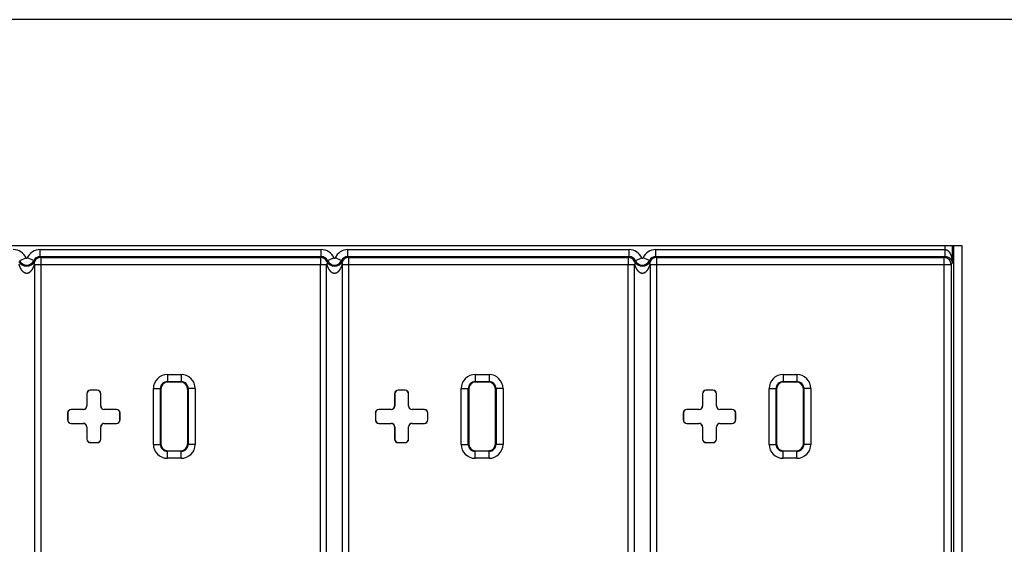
# Model space of a CAD drawing. Header units: inches. Extents: x 0 to 34, y 0 to 22.
# Tile 31 of 60: x 21.9 to 23.4, y 8.5 to 9.3. Entities that reach past the tile are written whole.
import ezdxf

# ---------------------------------------------------------------- set-up
doc = ezdxf.new("R2010")
doc.units = ezdxf.units.IN
doc.header["$LTSCALE"] = 1.87
doc.header["$MEASUREMENT"] = 0
doc.layers.get('0').update_dxf_attribs({"linetype": 'CONTINUOUS'})

msp = doc.modelspace()

# ---------------------------------------------------------------- linework, layer by layer
at = {"color": 7, "linetype": 'CONTINUOUS'}
for p, q in [((25.5488, 9.2752), (6.9238, 9.2752)), ((23.2933, 8.9522), (9.1993, 8.9522)), ((23.2694, 8.9467), (23.2694, 8.9522)), ((23.2793, 8.9522), (23.2793, 8.9271)), ((23.2812, 8.9522), (23.2812, 8.1502)), ((23.2933, 8.1502), (23.2933, 8.9522)), ((21.9756, 8.9467), (22.3773, 8.9467)), ((21.9756, 8.9367), (21.9756, 8.9467)), ((21.9756, 8.9367), (22.3773, 8.9367)), ((22.3773, 8.9367), (22.3773, 8.9467)), ((22.4156, 8.9467), (22.8173, 8.9467)), ((22.4156, 8.9367), (22.4156, 8.9467)), ((22.4156, 8.9367), (22.8173, 8.9367)), ((22.8173, 8.9367), (22.8173, 8.9467)), ((22.8556, 8.9467), (23.2694, 8.9467)), ((22.8556, 8.9367), (22.8556, 8.9467)), ((22.8556, 8.9367), (23.269, 8.9367)), ((23.2676, 8.9353), (23.269, 8.9367)), ((23.269, 8.9367), (23.2694, 8.9467)), ((21.9464, 8.9308), (21.9556, 8.9348)), ((21.9664, 8.9308), (21.9573, 8.9348)), ((21.9675, 8.9254), (21.9675, 8.1767)), ((21.9675, 8.9253), (22.3851, 8.9253)), ((21.9765, 8.9353), (22.3764, 8.9353)), ((21.9765, 8.9353), (21.9765, 8.9253)), ((21.9765, 8.9253), (21.9765, 8.1768)), ((22.3762, 8.1768), (22.3762, 8.9253)), ((22.3851, 8.1764), (22.3851, 8.9257)), ((22.3864, 8.9308), (22.3956, 8.9348)), ((22.4064, 8.9308), (22.3973, 8.9348)), ((22.4075, 8.9254), (22.4075, 8.1767)), ((22.4075, 8.9253), (22.8251, 8.9253)), ((22.4165, 8.9353), (22.8164, 8.9353)), ((22.4165, 8.9353), (22.4165, 8.9253)), ((22.4165, 8.9253), (22.4165, 8.1768)), ((22.8162, 8.1768), (22.8162, 8.9253)), ((22.8251, 8.1764), (22.8251, 8.9257)), ((22.8264, 8.9308), (22.8356, 8.9348)), ((22.8464, 8.9308), (22.8373, 8.9348)), ((22.8475, 8.9254), (22.8475, 8.1767)), ((22.8475, 8.9253), (23.2776, 8.9253)), ((22.8565, 8.9353), (23.2676, 8.9353)), ((22.8565, 8.9353), (22.8565, 8.9253)), ((22.8565, 8.9253), (22.8565, 8.1768)), ((23.2676, 8.1668), (23.2676, 8.9353)), ((23.2776, 8.9253), (23.2793, 8.9271)), ((23.2776, 8.9253), (23.2776, 8.1768)), ((22.1575, 8.768), (22.1772, 8.768)), ((22.1575, 8.768), (22.1575, 8.758)), ((22.1772, 8.768), (22.1772, 8.758)), ((22.5975, 8.768), (22.6172, 8.768)), ((22.5975, 8.768), (22.5975, 8.758)), ((22.6172, 8.768), (22.6172, 8.758)), ((23.0375, 8.768), (23.0572, 8.768)), ((23.0375, 8.768), (23.0375, 8.758)), ((23.0572, 8.768), (23.0572, 8.758)), ((22.1575, 8.758), (22.1772, 8.758)), ((22.1575, 8.758), (22.1582, 8.7573)), ((22.1765, 8.7573), (22.1582, 8.7573)), ((22.1772, 8.758), (22.1765, 8.7573)), ((22.5975, 8.758), (22.6172, 8.758)), ((22.5975, 8.758), (22.5982, 8.7573)), ((22.6165, 8.7573), (22.5982, 8.7573)), ((22.6172, 8.758), (22.6165, 8.7573)), ((23.0375, 8.758), (23.0572, 8.758)), ((23.0375, 8.758), (23.0382, 8.7573)), ((23.0565, 8.7573), (23.0382, 8.7573)), ((23.0572, 8.758), (23.0565, 8.7573)), ((22.0425, 8.7405), (22.0423, 8.7407)), ((22.0423, 8.7407), (22.0423, 8.7232)), ((22.0425, 8.7405), (22.0425, 8.723)), ((22.0573, 8.7457), (22.0473, 8.7457)), ((22.0475, 8.7455), (22.0473, 8.7457)), ((22.0572, 8.7455), (22.0475, 8.7455)), ((22.0572, 8.7455), (22.0573, 8.7457)), ((22.0622, 8.7405), (22.0623, 8.7407)), ((22.0622, 8.723), (22.0622, 8.7405)), ((22.0623, 8.7232), (22.0623, 8.7407)), ((22.1375, 8.748), (22.1475, 8.748)), ((22.1375, 8.6683), (22.1375, 8.748)), ((22.1475, 8.748), (22.1482, 8.7473)), ((22.1475, 8.6683), (22.1475, 8.748)), ((22.1482, 8.7473), (22.1482, 8.669)), ((22.1872, 8.748), (22.1865, 8.7473)), ((22.1865, 8.669), (22.1865, 8.7473)), ((22.1972, 8.748), (22.1872, 8.748)), ((22.1872, 8.748), (22.1872, 8.6683)), ((22.1972, 8.748), (22.1972, 8.6683)), ((22.4825, 8.7405), (22.4823, 8.7407)), ((22.4823, 8.7407), (22.4823, 8.7232)), ((22.4825, 8.7405), (22.4825, 8.723)), ((22.4973, 8.7457), (22.4873, 8.7457)), ((22.4875, 8.7455), (22.4873, 8.7457)), ((22.4972, 8.7455), (22.4875, 8.7455)), ((22.4972, 8.7455), (22.4973, 8.7457)), ((22.5022, 8.7405), (22.5023, 8.7407)), ((22.5022, 8.723), (22.5022, 8.7405)), ((22.5023, 8.7232), (22.5023, 8.7407)), ((22.5775, 8.748), (22.5875, 8.748)), ((22.5775, 8.6683), (22.5775, 8.748)), ((22.5875, 8.748), (22.5882, 8.7473)), ((22.5875, 8.6683), (22.5875, 8.748)), ((22.5882, 8.7473), (22.5882, 8.669)), ((22.6272, 8.748), (22.6265, 8.7473)), ((22.6265, 8.669), (22.6265, 8.7473)), ((22.6372, 8.748), (22.6272, 8.748)), ((22.6272, 8.748), (22.6272, 8.6683)), ((22.6372, 8.748), (22.6372, 8.6683)), ((22.9225, 8.7405), (22.9223, 8.7407)), ((22.9223, 8.7407), (22.9223, 8.7232)), ((22.9225, 8.7405), (22.9225, 8.723)), ((22.9373, 8.7457), (22.9273, 8.7457)), ((22.9275, 8.7455), (22.9273, 8.7457)), ((22.9372, 8.7455), (22.9275, 8.7455)), ((22.9372, 8.7455), (22.9373, 8.7457)), ((22.9422, 8.7405), (22.9423, 8.7407)), ((22.9422, 8.723), (22.9422, 8.7405)), ((22.9423, 8.7232), (22.9423, 8.7407)), ((23.0175, 8.748), (23.0275, 8.748)), ((23.0175, 8.6683), (23.0175, 8.748)), ((23.0275, 8.748), (23.0282, 8.7473)), ((23.0275, 8.6683), (23.0275, 8.748)), ((23.0282, 8.7473), (23.0282, 8.669)), ((23.0672, 8.748), (23.0665, 8.7473)), ((23.0665, 8.669), (23.0665, 8.7473)), ((23.0772, 8.748), (23.0672, 8.748)), ((23.0672, 8.748), (23.0672, 8.6683)), ((23.0772, 8.748), (23.0772, 8.6683)), ((22.015, 8.713), (22.0148, 8.7132)), ((22.0148, 8.7132), (22.0148, 8.7032)), ((22.015, 8.713), (22.015, 8.7033)), ((22.0373, 8.7182), (22.0198, 8.7182)), ((22.02, 8.718), (22.0198, 8.7182)), ((22.0375, 8.718), (22.02, 8.718)), ((22.0373, 8.7182), (22.0375, 8.718)), ((22.0423, 8.7232), (22.0425, 8.723)), ((22.0623, 8.7232), (22.0622, 8.723)), ((22.0673, 8.7182), (22.0672, 8.718)), ((22.0847, 8.718), (22.0672, 8.718)), ((22.0848, 8.7182), (22.0673, 8.7182)), ((22.0847, 8.718), (22.0848, 8.7182)), ((22.0897, 8.713), (22.0898, 8.7132)), ((22.0897, 8.7033), (22.0897, 8.713)), ((22.0898, 8.7032), (22.0898, 8.7132)), ((22.455, 8.713), (22.4548, 8.7132)), ((22.4548, 8.7132), (22.4548, 8.7032)), ((22.455, 8.713), (22.455, 8.7033)), ((22.4773, 8.7182), (22.4598, 8.7182)), ((22.46, 8.718), (22.4598, 8.7182)), ((22.4775, 8.718), (22.46, 8.718)), ((22.4773, 8.7182), (22.4775, 8.718)), ((22.4823, 8.7232), (22.4825, 8.723)), ((22.5023, 8.7232), (22.5022, 8.723)), ((22.5073, 8.7182), (22.5072, 8.718)), ((22.5247, 8.718), (22.5072, 8.718)), ((22.5248, 8.7182), (22.5073, 8.7182)), ((22.5247, 8.718), (22.5248, 8.7182)), ((22.5297, 8.713), (22.5298, 8.7132)), ((22.5297, 8.7033), (22.5297, 8.713)), ((22.5298, 8.7032), (22.5298, 8.7132)), ((22.895, 8.713), (22.8948, 8.7132)), ((22.8948, 8.7132), (22.8948, 8.7032)), ((22.895, 8.713), (22.895, 8.7033)), ((22.9173, 8.7182), (22.8998, 8.7182)), ((22.9, 8.718), (22.8998, 8.7182)), ((22.9175, 8.718), (22.9, 8.718)), ((22.9173, 8.7182), (22.9175, 8.718)), ((22.9223, 8.7232), (22.9225, 8.723)), ((22.9423, 8.7232), (22.9422, 8.723)), ((22.9473, 8.7182), (22.9472, 8.718)), ((22.9647, 8.718), (22.9472, 8.718)), ((22.9648, 8.7182), (22.9473, 8.7182)), ((22.9647, 8.718), (22.9648, 8.7182)), ((22.9697, 8.713), (22.9698, 8.7132)), ((22.9697, 8.7033), (22.9697, 8.713)), ((22.9698, 8.7032), (22.9698, 8.7132)), ((22.015, 8.7033), (22.0148, 8.7032)), ((22.02, 8.6983), (22.0198, 8.6982)), ((22.0198, 8.6982), (22.0373, 8.6982)), ((22.02, 8.6983), (22.0375, 8.6983)), ((22.0373, 8.6982), (22.0375, 8.6983)), ((22.0672, 8.6983), (22.0847, 8.6983)), ((22.0673, 8.6982), (22.0672, 8.6983)), ((22.0673, 8.6982), (22.0848, 8.6982)), ((22.0847, 8.6983), (22.0848, 8.6982)), ((22.0897, 8.7033), (22.0898, 8.7032)), ((22.455, 8.7033), (22.4548, 8.7032)), ((22.46, 8.6983), (22.4598, 8.6982)), ((22.4598, 8.6982), (22.4773, 8.6982)), ((22.46, 8.6983), (22.4775, 8.6983)), ((22.4773, 8.6982), (22.4775, 8.6983)), ((22.5072, 8.6983), (22.5247, 8.6983)), ((22.5073, 8.6982), (22.5072, 8.6983)), ((22.5073, 8.6982), (22.5248, 8.6982)), ((22.5247, 8.6983), (22.5248, 8.6982)), ((22.5297, 8.7033), (22.5298, 8.7032)), ((22.895, 8.7033), (22.8948, 8.7032)), ((22.9, 8.6983), (22.8998, 8.6982)), ((22.8998, 8.6982), (22.9173, 8.6982)), ((22.9, 8.6983), (22.9175, 8.6983)), ((22.9173, 8.6982), (22.9175, 8.6983)), ((22.9472, 8.6983), (22.9647, 8.6983)), ((22.9473, 8.6982), (22.9472, 8.6983)), ((22.9473, 8.6982), (22.9648, 8.6982)), ((22.9647, 8.6983), (22.9648, 8.6982)), ((22.9697, 8.7033), (22.9698, 8.7032)), ((22.0423, 8.6932), (22.0425, 8.6933)), ((22.0423, 8.6932), (22.0423, 8.6757)), ((22.0425, 8.6933), (22.0425, 8.6758)), ((22.0623, 8.6932), (22.0622, 8.6933)), ((22.0622, 8.6758), (22.0622, 8.6933)), ((22.0623, 8.6757), (22.0623, 8.6932)), ((22.4823, 8.6932), (22.4825, 8.6933)), ((22.4823, 8.6932), (22.4823, 8.6757)), ((22.4825, 8.6933), (22.4825, 8.6758)), ((22.5023, 8.6932), (22.5022, 8.6933)), ((22.5022, 8.6758), (22.5022, 8.6933)), ((22.5023, 8.6757), (22.5023, 8.6932)), ((22.9223, 8.6932), (22.9225, 8.6933)), ((22.9223, 8.6932), (22.9223, 8.6757)), ((22.9225, 8.6933), (22.9225, 8.6758)), ((22.9423, 8.6932), (22.9422, 8.6933)), ((22.9422, 8.6758), (22.9422, 8.6933)), ((22.9423, 8.6757), (22.9423, 8.6932)), ((22.0425, 8.6758), (22.0423, 8.6757)), ((22.0475, 8.6708), (22.0473, 8.6707)), ((22.0473, 8.6707), (22.0573, 8.6707)), ((22.0475, 8.6708), (22.0572, 8.6708)), ((22.0572, 8.6708), (22.0573, 8.6707)), ((22.0622, 8.6758), (22.0623, 8.6757)), ((22.1475, 8.6683), (22.1482, 8.669)), ((22.1872, 8.6683), (22.1865, 8.669)), ((22.4825, 8.6758), (22.4823, 8.6757)), ((22.4875, 8.6708), (22.4873, 8.6707)), ((22.4873, 8.6707), (22.4973, 8.6707)), ((22.4875, 8.6708), (22.4972, 8.6708)), ((22.4972, 8.6708), (22.4973, 8.6707)), ((22.5022, 8.6758), (22.5023, 8.6757)), ((22.5875, 8.6683), (22.5882, 8.669)), ((22.6272, 8.6683), (22.6265, 8.669)), ((22.9225, 8.6758), (22.9223, 8.6757)), ((22.9275, 8.6708), (22.9273, 8.6707)), ((22.9273, 8.6707), (22.9373, 8.6707)), ((22.9275, 8.6708), (22.9372, 8.6708)), ((22.9372, 8.6708), (22.9373, 8.6707)), ((22.9422, 8.6758), (22.9423, 8.6757)), ((23.0275, 8.6683), (23.0282, 8.669)), ((23.0672, 8.6683), (23.0665, 8.669)), ((22.1375, 8.6683), (22.1475, 8.6683)), ((22.1575, 8.6583), (22.1582, 8.659)), ((22.1772, 8.6583), (22.1575, 8.6583)), ((22.1575, 8.6483), (22.1575, 8.6583)), ((22.1582, 8.659), (22.1765, 8.659)), ((22.1772, 8.6583), (22.1765, 8.659)), ((22.1772, 8.6483), (22.1772, 8.6583)), ((22.1972, 8.6683), (22.1872, 8.6683)), ((22.5775, 8.6683), (22.5875, 8.6683)), ((22.5975, 8.6583), (22.5982, 8.659)), ((22.6172, 8.6583), (22.5975, 8.6583)), ((22.5975, 8.6483), (22.5975, 8.6583)), ((22.5982, 8.659), (22.6165, 8.659)), ((22.6172, 8.6583), (22.6165, 8.659)), ((22.6172, 8.6483), (22.6172, 8.6583)), ((22.6372, 8.6683), (22.6272, 8.6683)), ((23.0175, 8.6683), (23.0275, 8.6683)), ((23.0375, 8.6583), (23.0382, 8.659)), ((23.0572, 8.6583), (23.0375, 8.6583)), ((23.0375, 8.6483), (23.0375, 8.6583)), ((23.0382, 8.659), (23.0565, 8.659)), ((23.0572, 8.6583), (23.0565, 8.659)), ((23.0572, 8.6483), (23.0572, 8.6583)), ((23.0772, 8.6683), (23.0672, 8.6683)), ((22.1772, 8.6483), (22.1575, 8.6483)), ((22.6172, 8.6483), (22.5975, 8.6483)), ((23.0572, 8.6483), (23.0375, 8.6483))]:
    msp.add_line(p, q, dxfattribs=at)
for centre, radius, start, end in [((21.9373, 8.9267), 0.02, 23.7406, 90.001), ((21.9756, 8.9267), 0.02, 89.999, 156.2593), ((21.9756, 8.9267), 0.00999, 89.9854, 156.273), ((21.9088, 8.8931), 0.0798, 31.9294, 33.1242), ((22.4454, 8.8923), 0.0813, 146.8867, 148.0588), ((22.3773, 8.9267), 0.02, 23.7406, 90.001), ((22.3773, 8.9267), 0.00999, 23.727, 90.0146), ((22.4156, 8.9267), 0.02, 89.999, 156.2593), ((22.4156, 8.9267), 0.00999, 89.9854, 156.273), ((22.3488, 8.8931), 0.0798, 31.9294, 33.1242), ((22.8854, 8.8923), 0.0813, 146.8867, 148.0589), ((22.8173, 8.9267), 0.02, 23.7406, 90.001), ((22.8173, 8.9267), 0.00999, 23.727, 90.0146), ((22.8556, 8.9267), 0.02, 89.999, 156.2593), ((22.8556, 8.9267), 0.00999, 89.9854, 156.273), ((22.7888, 8.8931), 0.0798, 31.9294, 33.1242), ((21.9564, 8.9355), 0.0125, 207.7089, 332.2709), ((21.9564, 8.9352), 0.0109, 203.7417, 336.2583), ((21.9564, 8.9352), 0.000928, 203.7417, 336.2583), ((21.9442, 8.9065), 0.0329, 44.8448, 47.4244), ((21.9765, 8.9253), 0.01, 90.0118, 153.898), ((22.3764, 8.9253), 0.01, 26.1142, 89.9882), ((22.4092, 8.9059), 0.0337, 132.6062, 135.1135), ((22.3964, 8.9355), 0.0125, 207.7089, 332.2709), ((22.3964, 8.9352), 0.0109, 203.7417, 336.2583), ((22.3964, 8.9352), 0.000928, 203.7417, 336.2583), ((22.3842, 8.9065), 0.0329, 44.8448, 47.4244), ((22.4165, 8.9253), 0.01, 90.0118, 153.898), ((22.8164, 8.9253), 0.01, 26.1142, 89.9882), ((22.8492, 8.9059), 0.0337, 132.6062, 135.1135), ((22.8364, 8.9355), 0.0125, 207.7089, 332.2709), ((22.8364, 8.9352), 0.0109, 203.7417, 336.2583), ((22.8364, 8.9352), 0.000928, 203.7417, 336.2583), ((22.8242, 8.9065), 0.0329, 44.8448, 47.4244), ((22.8565, 8.9253), 0.01, 90.0118, 153.898), ((23.2676, 8.9253), 0.01, 0.0209, 89.9791), ((22.1575, 8.748), 0.02, 89.9952, 180.0032), ((22.1772, 8.748), 0.02, 359.9952, 90.0032), ((22.5975, 8.748), 0.02, 89.9952, 180.0032), ((22.6172, 8.748), 0.02, 359.9952, 90.0032), ((23.0375, 8.748), 0.02, 89.9952, 180.0032), ((23.0572, 8.748), 0.02, 359.9952, 90.0032), ((22.1575, 8.748), 0.00999, 89.9579, 180.0271), ((22.1772, 8.748), 0.00999, 359.9579, 90.0271), ((22.5975, 8.748), 0.00999, 89.9579, 180.0271), ((22.6172, 8.748), 0.00999, 359.9579, 90.0271), ((23.0375, 8.748), 0.00999, 89.9579, 180.0271), ((23.0572, 8.748), 0.00999, 359.9579, 90.0271), ((22.1575, 8.6683), 0.02, 179.9952, 270.0032), ((22.1575, 8.6683), 0.00999, 179.9579, 270.0271), ((22.1772, 8.6683), 0.02, 269.9952, 0.0032), ((22.1772, 8.6683), 0.00999, 269.9579, 0.0271), ((22.5975, 8.6683), 0.02, 179.9952, 270.0032), ((22.5975, 8.6683), 0.00999, 179.9579, 270.0271), ((22.6172, 8.6683), 0.02, 269.9952, 0.0032), ((22.6172, 8.6683), 0.00999, 269.9579, 0.0271), ((23.0375, 8.6683), 0.02, 179.9952, 270.0032), ((23.0375, 8.6683), 0.00999, 179.9579, 270.0271), ((23.0572, 8.6683), 0.02, 269.9952, 0.0032), ((23.0572, 8.6683), 0.00999, 269.9579, 0.0271)]:
    msp.add_arc(centre, radius, start, end, dxfattribs=at)
for centre, major_axis, start_param, end_param in [((22.1582, 8.7473), (-0.00707, 0.00707), -0.785246, 0.785246), ((22.1765, 8.7473), (0.00707, 0.00707), -0.785246, 0.785246), ((22.5982, 8.7473), (-0.00707, 0.00707), -0.785246, 0.785246), ((22.6165, 8.7473), (0.00707, 0.00707), -0.785246, 0.785246), ((23.0382, 8.7473), (-0.00707, 0.00707), -0.785246, 0.785246), ((23.0565, 8.7473), (0.00707, 0.00707), -0.785246, 0.785246), ((22.0473, 8.7407), (-0.00354, 0.00354), -0.785246, 0.785246), ((22.0475, 8.7405), (-0.00354, 0.00354), -0.785246, 0.785246), ((22.0572, 8.7405), (0.00354, 0.00354), -0.785246, 0.785246), ((22.0573, 8.7407), (0.00354, 0.00354), -0.785246, 0.785246), ((22.4873, 8.7407), (-0.00354, 0.00354), -0.785246, 0.785246), ((22.4875, 8.7405), (-0.00354, 0.00354), -0.785246, 0.785246), ((22.4972, 8.7405), (0.00354, 0.00354), -0.785246, 0.785246), ((22.4973, 8.7407), (0.00354, 0.00354), -0.785246, 0.785246), ((22.9273, 8.7407), (-0.00354, 0.00354), -0.785246, 0.785246), ((22.9275, 8.7405), (-0.00354, 0.00354), -0.785246, 0.785246), ((22.9372, 8.7405), (0.00354, 0.00354), -0.785246, 0.785246), ((22.9373, 8.7407), (0.00354, 0.00354), -0.785246, 0.785246), ((22.0198, 8.7132), (-0.00354, 0.00354), -0.785246, 0.785246), ((22.02, 8.713), (-0.00354, 0.00354), -0.785246, 0.785246), ((22.0373, 8.7232), (0.00354, -0.00354), -0.785246, 0.785246), ((22.0375, 8.723), (-0.00354, 0.00354), -3.926839, -2.356347), ((22.0672, 8.723), (0.00354, 0.00354), -3.926839, -2.356347), ((22.0673, 8.7232), (-0.00354, -0.00354), -0.785246, 0.785246), ((22.0847, 8.713), (0.00354, 0.00354), -0.785246, 0.785246), ((22.0848, 8.7132), (0.00354, 0.00354), -0.785246, 0.785246), ((22.4598, 8.7132), (0.00354, -0.00354), 2.356347, 3.926839), ((22.46, 8.713), (-0.00354, 0.00354), -0.785246, 0.785246), ((22.4773, 8.7232), (0.00354, -0.00354), -0.785246, 0.785246), ((22.4775, 8.723), (-0.00354, 0.00354), -3.926839, -2.356347), ((22.5072, 8.723), (0.00354, 0.00354), -3.926839, -2.356347), ((22.5073, 8.7232), (-0.00354, -0.00354), -0.785246, 0.785246), ((22.5247, 8.713), (0.00354, 0.00354), -0.785246, 0.785246), ((22.5248, 8.7132), (0.00354, 0.00354), -0.785246, 0.785246), ((22.8998, 8.7132), (-0.00354, 0.00354), -0.785246, 0.785246), ((22.9, 8.713), (-0.00354, 0.00354), -0.785246, 0.785246), ((22.9173, 8.7232), (0.00354, -0.00354), -0.785246, 0.785246), ((22.9175, 8.723), (-0.00354, 0.00354), -3.926839, -2.356347), ((22.9472, 8.723), (0.00354, 0.00354), -3.926839, -2.356347), ((22.9473, 8.7232), (-0.00354, -0.00354), -0.785246, 0.785246), ((22.9647, 8.713), (0.00354, 0.00354), -0.785246, 0.785246), ((22.9648, 8.7132), (0.00354, 0.00354), -0.785246, 0.785246), ((22.0198, 8.7032), (0.00354, 0.00354), -3.926839, -2.356347), ((22.02, 8.7033), (-0.00354, -0.00354), -0.785246, 0.785246), ((22.0373, 8.6932), (0.00354, 0.00354), -0.785246, 0.785246), ((22.0375, 8.6933), (0.00354, 0.00354), -0.785246, 0.785246), ((22.0672, 8.6933), (-0.00354, 0.00354), -0.785246, 0.785246), ((22.0673, 8.6932), (-0.00354, 0.00354), -0.785246, 0.785246), ((22.0847, 8.7033), (0.00354, -0.00354), -0.785246, 0.785246), ((22.0848, 8.7032), (-0.00354, 0.00354), -3.926839, -2.356347), ((22.4598, 8.7032), (0.00354, 0.00354), 2.356347, 3.926839), ((22.46, 8.7033), (-0.00354, -0.00354), -0.785246, 0.785246), ((22.4773, 8.6932), (0.00354, 0.00354), -0.785246, 0.785246), ((22.4775, 8.6933), (0.00354, 0.00354), -0.785246, 0.785246), ((22.5072, 8.6933), (-0.00354, 0.00354), -0.785246, 0.785246), ((22.5073, 8.6932), (-0.00354, 0.00354), -0.785246, 0.785246), ((22.5247, 8.7033), (0.00354, -0.00354), -0.785246, 0.785246), ((22.5248, 8.7032), (-0.00354, 0.00354), -3.926839, -2.356347), ((22.8998, 8.7032), (0.00354, 0.00354), -3.926839, -2.356347), ((22.9, 8.7033), (-0.00354, -0.00354), -0.785246, 0.785246), ((22.9173, 8.6932), (0.00354, 0.00354), -0.785246, 0.785246), ((22.9175, 8.6933), (0.00354, 0.00354), -0.785246, 0.785246), ((22.9472, 8.6933), (-0.00354, 0.00354), -0.785246, 0.785246), ((22.9473, 8.6932), (-0.00354, 0.00354), -0.785246, 0.785246), ((22.9647, 8.7033), (0.00354, -0.00354), -0.785246, 0.785246), ((22.9648, 8.7032), (-0.00354, 0.00354), -3.926839, -2.356347), ((22.0473, 8.6757), (0.00354, 0.00354), -3.926839, -2.356347), ((22.0475, 8.6758), (-0.00354, -0.00354), -0.785246, 0.785246), ((22.0572, 8.6758), (0.00354, -0.00354), -0.785246, 0.785246), ((22.0573, 8.6757), (-0.00354, 0.00354), -3.926839, -2.356347), ((22.1582, 8.669), (-0.00707, -0.00707), -0.785246, 0.785246), ((22.1765, 8.669), (0.00707, -0.00707), -0.785246, 0.785246), ((22.4873, 8.6757), (0.00354, 0.00354), -3.926839, -2.356347), ((22.4875, 8.6758), (-0.00354, -0.00354), -0.785246, 0.785246), ((22.4972, 8.6758), (0.00354, -0.00354), -0.785246, 0.785246), ((22.4973, 8.6757), (-0.00354, 0.00354), -3.926839, -2.356347), ((22.5982, 8.669), (-0.00707, -0.00707), -0.785246, 0.785246), ((22.6165, 8.669), (0.00707, -0.00707), -0.785246, 0.785246), ((22.9273, 8.6757), (0.00354, 0.00354), -3.926839, -2.356347), ((22.9275, 8.6758), (-0.00354, -0.00354), -0.785246, 0.785246), ((22.9372, 8.6758), (0.00354, -0.00354), -0.785246, 0.785246), ((22.9373, 8.6757), (-0.00354, 0.00354), -3.926839, -2.356347), ((23.0382, 8.669), (-0.00707, -0.00707), -0.785246, 0.785246), ((23.0565, 8.669), (0.00707, -0.00707), -0.785246, 0.785246)]:
    msp.add_ellipse(centre, major_axis=major_axis, ratio=0.999695, start_param=start_param, end_param=end_param, dxfattribs=at)
for points, knots in [([(23.269, 8.9367), (23.2693, 8.9367), (23.2698, 8.9367), (23.2708, 8.9366), (23.272, 8.9363), (23.2733, 8.9358), (23.2743, 8.9353), (23.2753, 8.9347), (23.276, 8.9341), (23.2767, 8.9334), (23.2773, 8.9327), (23.2778, 8.932), (23.2782, 8.9313), (23.2785, 8.9306), (23.2788, 8.9299), (23.279, 8.9292), (23.2792, 8.9285), (23.2793, 8.9278), (23.2793, 8.9273), (23.2793, 8.9271)], [0, 0, 0, 0, 0.052026, 0.102933, 0.198157, 0.283386, 0.359817, 0.429286, 0.493344, 0.553175, 0.609669, 0.663491, 0.715176, 0.765142, 0.813748, 0.86128, 0.908013, 0.954179, 1, 1, 1, 1]), ([(23.2694, 8.9467), (23.2695, 8.9467), (23.2698, 8.9467), (23.2702, 8.9466), (23.2705, 8.9465), (23.2709, 8.9464), (23.2712, 8.9463), (23.2715, 8.9462), (23.2717, 8.9461), (23.272, 8.9459), (23.2723, 8.9457), (23.2727, 8.9455), (23.273, 8.9453), (23.2733, 8.945), (23.2736, 8.9448), (23.2738, 8.9445), (23.2741, 8.9442), (23.2743, 8.9439), (23.2746, 8.9436), (23.2748, 8.9433), (23.275, 8.943), (23.2753, 8.9427), (23.2755, 8.9423), (23.2759, 8.9418), (23.2762, 8.9411), (23.2765, 8.9405), (23.2769, 8.9398), (23.2771, 8.9391), (23.2775, 8.9382), (23.2779, 8.9371), (23.2783, 8.9357), (23.2786, 8.9343), (23.2789, 8.9328), (23.2791, 8.9314), (23.2793, 8.9295), (23.2793, 8.928), (23.2793, 8.9271)], [0, 0, 0, 0, 0.016999, 0.033971, 0.050894, 0.067748, 0.084519, 0.092872, 0.101202, 0.117789, 0.134282, 0.150684, 0.166998, 0.183229, 0.199382, 0.215464, 0.231479, 0.247431, 0.263328, 0.279172, 0.294966, 0.310716, 0.326427, 0.357731, 0.388904, 0.419965, 0.450926, 0.481804, 0.512605, 0.574012, 0.635212, 0.696251, 0.75716, 0.817971, 0.878704, 1, 1, 1, 1]), ([(21.9451, 8.9257), (21.9451, 8.9256), (21.9452, 8.9255), (21.9452, 8.9253), (21.9453, 8.9252), (21.9453, 8.9251), (21.9454, 8.925), (21.9454, 8.9248), (21.9454, 8.9246), (21.9455, 8.9244), (21.9456, 8.9242), (21.9457, 8.9239), (21.9458, 8.9237), (21.9459, 8.9234), (21.946, 8.9231), (21.9461, 8.9227), (21.9463, 8.9222), (21.9465, 8.9217), (21.9468, 8.9212), (21.947, 8.9207), (21.9472, 8.9202), (21.9475, 8.9197), (21.9478, 8.9192), (21.9481, 8.9188), (21.9484, 8.9183), (21.9487, 8.9178), (21.949, 8.9174), (21.9493, 8.917), (21.9497, 8.9165), (21.9501, 8.9161), (21.9505, 8.9157), (21.9509, 8.9153), (21.9513, 8.915), (21.9519, 8.9145), (21.9526, 8.9141), (21.9533, 8.9137), (21.9538, 8.9135), (21.9541, 8.9134), (21.9544, 8.9133), (21.9547, 8.9132), (21.955, 8.9132), (21.9553, 8.9131), (21.9556, 8.9131), (21.9559, 8.9131), (21.9562, 8.913), (21.9565, 8.913), (21.9569, 8.9131), (21.9573, 8.9131), (21.9577, 8.9132), (21.958, 8.9132), (21.9583, 8.9133), (21.9586, 8.9134), (21.9589, 8.9135), (21.9592, 8.9136), (21.9597, 8.9138), (21.9602, 8.9141), (21.9607, 8.9144), (21.9612, 8.9148), (21.9616, 8.9151), (21.962, 8.9155), (21.9625, 8.9159), (21.9628, 8.9163), (21.9632, 8.9167), (21.9636, 8.9171), (21.9639, 8.9176), (21.9642, 8.918), (21.9645, 8.9185), (21.9648, 8.9189), (21.9651, 8.9194), (21.9654, 8.9199), (21.9657, 8.9205), (21.9661, 8.9213), (21.9665, 8.9223), (21.967, 8.9237), (21.9673, 8.9247), (21.9675, 8.9254)], [0, 0, 0, 0, 0.007389, 0.011053, 0.014728, 0.018438, 0.022183, 0.025944, 0.029702, 0.037198, 0.044697, 0.052204, 0.059713, 0.067226, 0.074743, 0.089792, 0.104861, 0.119953, 0.135071, 0.150218, 0.165397, 0.180611, 0.195864, 0.21116, 0.226503, 0.241898, 0.257352, 0.272869, 0.288454, 0.304117, 0.319866, 0.335707, 0.351648, 0.3677, 0.400147, 0.416566, 0.43311, 0.441429, 0.449776, 0.458148, 0.466544, 0.474959, 0.48339, 0.491832, 0.500282, 0.508733, 0.517181, 0.534046, 0.542457, 0.550847, 0.559214, 0.567554, 0.575865, 0.584145, 0.600607, 0.616939, 0.633143, 0.649224, 0.665188, 0.681042, 0.696798, 0.712464, 0.728045, 0.743549, 0.758986, 0.77436, 0.789676, 0.804938, 0.820152, 0.835323, 0.850452, 0.880597, 0.910612, 0.940512, 1, 1, 1, 1]), ([(21.9675, 8.9297), (21.9675, 8.9296), (21.9674, 8.9295), (21.9673, 8.9292), (21.9672, 8.929), (21.9672, 8.9287), (21.9671, 8.9285), (21.9671, 8.9281), (21.967, 8.9276), (21.9671, 8.9272), (21.9671, 8.9268), (21.9671, 8.9266), (21.9672, 8.9265), (21.9672, 8.9263), (21.9673, 8.9261), (21.9673, 8.9259), (21.9674, 8.9258), (21.9674, 8.9256), (21.9675, 8.9254), (21.9675, 8.9253)], [0, 0, 0, 0, 0.060108, 0.118899, 0.177283, 0.23611, 0.295273, 0.354914, 0.476076, 0.600449, 0.664064, 0.696259, 0.728733, 0.79451, 0.827767, 0.861295, 0.895222, 0.92966, 1, 1, 1, 1]), ([(22.3764, 8.9353), (22.3764, 8.9353), (22.3764, 8.9353), (22.3764, 8.9353), (22.3764, 8.9353), (22.3764, 8.9353), (22.3764, 8.9353), (22.3763, 8.9353), (22.3763, 8.9352), (22.3763, 8.9352), (22.3763, 8.9352), (22.3763, 8.9351), (22.3763, 8.935), (22.3762, 8.9349), (22.3762, 8.9347), (22.3762, 8.9345), (22.3762, 8.9343), (22.3761, 8.9341), (22.3761, 8.9338), (22.3761, 8.9336), (22.3762, 8.9333), (22.3762, 8.9329), (22.3762, 8.9323), (22.3762, 8.9316), (22.3762, 8.9308), (22.3762, 8.93), (22.3762, 8.9291), (22.3762, 8.9282), (22.3762, 8.9269), (22.3762, 8.926), (22.3762, 8.9253)], [0, 0, 0, 0, 0.000287, 0.000736, 0.001347, 0.002122, 0.004152, 0.006812, 0.010086, 0.01396, 0.018421, 0.023456, 0.035205, 0.049133, 0.065188, 0.083343, 0.103593, 0.125925, 0.150303, 0.176674, 0.204975, 0.235138, 0.300774, 0.373004, 0.451143, 0.534471, 0.62226, 0.713734, 0.807891, 1, 1, 1, 1]), ([(22.3851, 8.9257), (22.3851, 8.9256), (22.3852, 8.9255), (22.3852, 8.9253), (22.3853, 8.9252), (22.3853, 8.9251), (22.3854, 8.925), (22.3854, 8.9248), (22.3854, 8.9246), (22.3855, 8.9244), (22.3856, 8.9242), (22.3857, 8.9239), (22.3858, 8.9237), (22.3859, 8.9234), (22.386, 8.9231), (22.3861, 8.9227), (22.3863, 8.9222), (22.3865, 8.9217), (22.3868, 8.9212), (22.387, 8.9207), (22.3872, 8.9202), (22.3875, 8.9197), (22.3878, 8.9192), (22.3881, 8.9188), (22.3884, 8.9183), (22.3887, 8.9178), (22.389, 8.9174), (22.3893, 8.917), (22.3897, 8.9165), (22.3901, 8.9161), (22.3905, 8.9157), (22.3909, 8.9153), (22.3913, 8.915), (22.3919, 8.9145), (22.3926, 8.9141), (22.3933, 8.9137), (22.3938, 8.9135), (22.3941, 8.9134), (22.3944, 8.9133), (22.3947, 8.9132), (22.395, 8.9132), (22.3953, 8.9131), (22.3956, 8.9131), (22.3959, 8.9131), (22.3962, 8.913), (22.3965, 8.913), (22.3969, 8.9131), (22.3973, 8.9131), (22.3977, 8.9132), (22.398, 8.9132), (22.3983, 8.9133), (22.3986, 8.9134), (22.3989, 8.9135), (22.3992, 8.9136), (22.3997, 8.9138), (22.4002, 8.9141), (22.4007, 8.9144), (22.4012, 8.9148), (22.4016, 8.9151), (22.402, 8.9155), (22.4025, 8.9159), (22.4028, 8.9163), (22.4032, 8.9167), (22.4036, 8.9171), (22.4039, 8.9176), (22.4042, 8.918), (22.4045, 8.9185), (22.4048, 8.9189), (22.4051, 8.9194), (22.4054, 8.9199), (22.4057, 8.9205), (22.4061, 8.9213), (22.4065, 8.9223), (22.407, 8.9237), (22.4073, 8.9247), (22.4075, 8.9254)], [0, 0, 0, 0, 0.007389, 0.011053, 0.014728, 0.018438, 0.022183, 0.025944, 0.029702, 0.037198, 0.044697, 0.052204, 0.059713, 0.067226, 0.074743, 0.089792, 0.104861, 0.119953, 0.135071, 0.150218, 0.165397, 0.180611, 0.195864, 0.21116, 0.226503, 0.241898, 0.257352, 0.272869, 0.288454, 0.304117, 0.319866, 0.335707, 0.351648, 0.3677, 0.400147, 0.416566, 0.43311, 0.441429, 0.449776, 0.458148, 0.466544, 0.474959, 0.48339, 0.491832, 0.500282, 0.508733, 0.517181, 0.534046, 0.542457, 0.550847, 0.559214, 0.567554, 0.575865, 0.584145, 0.600607, 0.616939, 0.633143, 0.649224, 0.665188, 0.681042, 0.696798, 0.712464, 0.728045, 0.743549, 0.758986, 0.77436, 0.789676, 0.804938, 0.820152, 0.835323, 0.850452, 0.880597, 0.910612, 0.940512, 1, 1, 1, 1]), ([(22.3854, 8.9297), (22.3854, 8.9296), (22.3856, 8.9292), (22.3857, 8.9287), (22.3858, 8.9282), (22.3858, 8.9276), (22.3857, 8.9271), (22.3856, 8.9263), (22.3854, 8.9257), (22.3852, 8.9253)], [0, 0, 0, 0, 0.115629, 0.232402, 0.351248, 0.472998, 0.59838, 0.72786, 1, 1, 1, 1]), ([(22.4075, 8.9297), (22.4075, 8.9296), (22.4074, 8.9295), (22.4073, 8.9292), (22.4072, 8.929), (22.4072, 8.9287), (22.4071, 8.9285), (22.4071, 8.9281), (22.407, 8.9276), (22.4071, 8.9272), (22.4071, 8.9268), (22.4071, 8.9266), (22.4072, 8.9265), (22.4072, 8.9263), (22.4073, 8.9261), (22.4073, 8.9259), (22.4074, 8.9258), (22.4074, 8.9256), (22.4075, 8.9254), (22.4075, 8.9253)], [0, 0, 0, 0, 0.060108, 0.118899, 0.177283, 0.23611, 0.295273, 0.354914, 0.476076, 0.600449, 0.664064, 0.696259, 0.728733, 0.79451, 0.827767, 0.861295, 0.895222, 0.92966, 1, 1, 1, 1]), ([(22.8164, 8.9353), (22.8164, 8.9353), (22.8164, 8.9353), (22.8164, 8.9353), (22.8164, 8.9353), (22.8164, 8.9353), (22.8164, 8.9353), (22.8163, 8.9353), (22.8163, 8.9352), (22.8163, 8.9352), (22.8163, 8.9352), (22.8163, 8.9351), (22.8163, 8.935), (22.8162, 8.9349), (22.8162, 8.9347), (22.8162, 8.9345), (22.8162, 8.9343), (22.8161, 8.9341), (22.8161, 8.9338), (22.8161, 8.9336), (22.8162, 8.9333), (22.8162, 8.9329), (22.8162, 8.9323), (22.8162, 8.9316), (22.8162, 8.9308), (22.8162, 8.93), (22.8162, 8.9291), (22.8162, 8.9282), (22.8162, 8.9269), (22.8162, 8.926), (22.8162, 8.9253)], [0, 0, 0, 0, 0.000287, 0.000736, 0.001347, 0.002122, 0.004152, 0.006812, 0.010086, 0.01396, 0.018421, 0.023456, 0.035205, 0.049133, 0.065188, 0.083343, 0.103593, 0.125925, 0.150303, 0.176674, 0.204975, 0.235138, 0.300774, 0.373004, 0.451143, 0.534471, 0.62226, 0.713734, 0.807891, 1, 1, 1, 1]), ([(22.8251, 8.9257), (22.8251, 8.9256), (22.8252, 8.9255), (22.8252, 8.9253), (22.8253, 8.9252), (22.8253, 8.9251), (22.8254, 8.925), (22.8254, 8.9248), (22.8254, 8.9246), (22.8255, 8.9244), (22.8256, 8.9242), (22.8257, 8.9239), (22.8258, 8.9237), (22.8259, 8.9234), (22.826, 8.9231), (22.8261, 8.9227), (22.8263, 8.9222), (22.8265, 8.9217), (22.8268, 8.9212), (22.827, 8.9207), (22.8272, 8.9202), (22.8275, 8.9197), (22.8278, 8.9192), (22.8281, 8.9188), (22.8284, 8.9183), (22.8287, 8.9178), (22.829, 8.9174), (22.8293, 8.917), (22.8297, 8.9165), (22.8301, 8.9161), (22.8305, 8.9157), (22.8309, 8.9153), (22.8313, 8.915), (22.8319, 8.9145), (22.8326, 8.9141), (22.8333, 8.9137), (22.8338, 8.9135), (22.8341, 8.9134), (22.8344, 8.9133), (22.8347, 8.9132), (22.835, 8.9132), (22.8353, 8.9131), (22.8356, 8.9131), (22.8359, 8.9131), (22.8362, 8.913), (22.8365, 8.913), (22.8369, 8.9131), (22.8373, 8.9131), (22.8377, 8.9132), (22.838, 8.9132), (22.8383, 8.9133), (22.8386, 8.9134), (22.8389, 8.9135), (22.8392, 8.9136), (22.8397, 8.9138), (22.8402, 8.9141), (22.8407, 8.9144), (22.8412, 8.9148), (22.8416, 8.9151), (22.842, 8.9155), (22.8425, 8.9159), (22.8428, 8.9163), (22.8432, 8.9167), (22.8436, 8.9171), (22.8439, 8.9176), (22.8442, 8.918), (22.8445, 8.9185), (22.8448, 8.9189), (22.8451, 8.9194), (22.8454, 8.9199), (22.8457, 8.9205), (22.8461, 8.9213), (22.8465, 8.9223), (22.847, 8.9237), (22.8473, 8.9247), (22.8475, 8.9254)], [0, 0, 0, 0, 0.007389, 0.011053, 0.014728, 0.018438, 0.022183, 0.025944, 0.029702, 0.037198, 0.044697, 0.052204, 0.059713, 0.067226, 0.074743, 0.089792, 0.104861, 0.119953, 0.135071, 0.150218, 0.165397, 0.180611, 0.195864, 0.21116, 0.226503, 0.241898, 0.257352, 0.272869, 0.288454, 0.304117, 0.319866, 0.335707, 0.351648, 0.3677, 0.400147, 0.416566, 0.43311, 0.441429, 0.449776, 0.458148, 0.466544, 0.474959, 0.48339, 0.491832, 0.500282, 0.508733, 0.517181, 0.534046, 0.542457, 0.550847, 0.559214, 0.567554, 0.575865, 0.584145, 0.600607, 0.616939, 0.633143, 0.649224, 0.665188, 0.681042, 0.696798, 0.712464, 0.728045, 0.743549, 0.758986, 0.77436, 0.789676, 0.804938, 0.820152, 0.835323, 0.850452, 0.880597, 0.910612, 0.940512, 1, 1, 1, 1]), ([(22.8254, 8.9297), (22.8254, 8.9296), (22.8256, 8.9292), (22.8257, 8.9287), (22.8258, 8.9282), (22.8258, 8.9276), (22.8257, 8.9271), (22.8256, 8.9263), (22.8254, 8.9257), (22.8252, 8.9253)], [0, 0, 0, 0, 0.115629, 0.232402, 0.351248, 0.472998, 0.59838, 0.72786, 1, 1, 1, 1]), ([(22.8475, 8.9297), (22.8475, 8.9296), (22.8474, 8.9295), (22.8473, 8.9292), (22.8472, 8.929), (22.8472, 8.9287), (22.8471, 8.9285), (22.8471, 8.9281), (22.847, 8.9276), (22.8471, 8.9272), (22.8471, 8.9268), (22.8471, 8.9266), (22.8472, 8.9265), (22.8472, 8.9263), (22.8473, 8.9261), (22.8473, 8.9259), (22.8474, 8.9258), (22.8474, 8.9256), (22.8475, 8.9254), (22.8475, 8.9253)], [0, 0, 0, 0, 0.060108, 0.118899, 0.177283, 0.23611, 0.295273, 0.354914, 0.476076, 0.600449, 0.664064, 0.696259, 0.728733, 0.79451, 0.827767, 0.861295, 0.895222, 0.92966, 1, 1, 1, 1])]:
    msp.add_open_spline(points, degree=3, knots=knots, dxfattribs=at)

doc.saveas('drawing.dxf')
